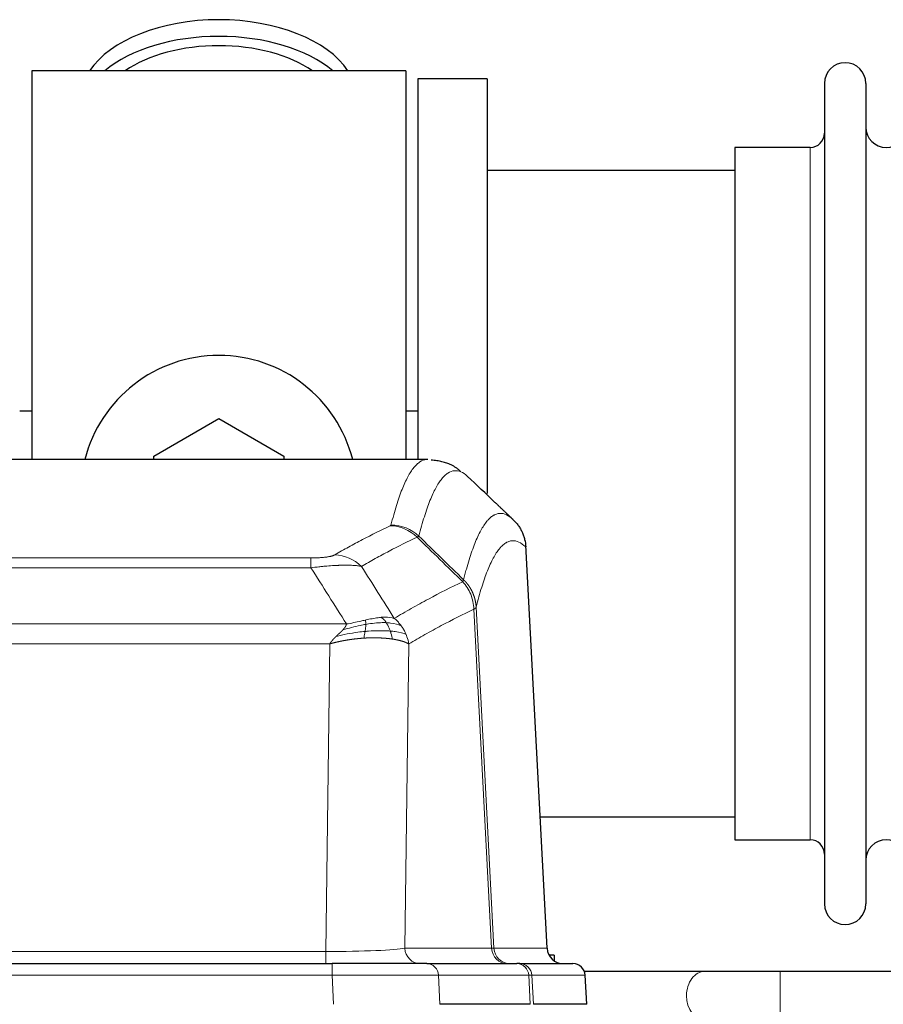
# Model space of a CAD drawing. Header units: inches. Extents: x 0 to 29700, y -16 to 21000.
# Tile 92 of 213: x 4814 to 5027, y 17068 to 17310. Entities that reach past the tile are written whole.
import ezdxf

# ---------------------------------------------------------------- set-up
doc = ezdxf.new("R2010")
doc.units = ezdxf.units.IN
doc.layers.add('1', color=7, linetype='Continuous', true_color=0xffffff)

msp = doc.modelspace()

# ---------------------------------------------------------------- linework, layer by layer
at = {"layer": '1', "color": 2, "linetype": 'Continuous', "lineweight": 25}
for p, q in [((4909.127, 17297.9), (4817.127, 17297.9)), ((4817.127, 17297.9), (4817.127, 17202.3)), ((4909.127, 17297.9), (4909.127, 17202.3)), ((4929.127, 17295.9), (4912.127, 17295.9)), ((4912.127, 17295.9), (4912.127, 17202.302)), ((4929.127, 17295.9), (4929.127, 17193.9)), ((5012.127, 17294.8), (5012.127, 17093)), ((5022.327, 17294.8), (5022.327, 17093)), ((5008.627, 17279.05), (4990.127, 17279.05)), ((4990.127, 17279.05), (4990.127, 17108.75)), ((4990.132, 17273.4), (4929.127, 17273.4)), ((4817.128, 17214.163), (4814.145, 17214.163)), ((4912.148, 17214.163), (4909.166, 17214.163)), ((4847.127, 17203.138), (4863.127, 17212.375)), ((4863.127, 17212.375), (4879.127, 17203.138)), ((4914.561, 17202.295), (4651.693, 17202.295)), ((4847.127, 17202.295), (4847.127, 17203.138)), ((4879.127, 17203.138), (4879.127, 17202.295)), ((4943.903, 17082.083), (4938.631, 17181.219)), ((4942.188, 17114.4), (4990.132, 17114.4)), ((4990.127, 17108.75), (5008.627, 17108.75)), ((4675.216, 17078.295), (4891.037, 17078.295)), ((4914.292, 17078.295), (4891.037, 17078.295)), ((4914.292, 17078.295), (4936.466, 17078.295)), ((4937.163, 17078.295), (4936.466, 17078.295)), ((4937.163, 17078.295), (4950.274, 17078.295)), ((4945.627, 17080.4), (4944.361, 17080.4)), ((4945.627, 17080.4), (4945.627, 17078.992)), ((4982.679, 17076.4), (4953.061, 17076.4)), ((5103.191, 17076.4), (5001.261, 17076.4)), ((4953.665, 17068.295), (4953.284, 17075.454)), ((4939.746, 17068.295), (4917.492, 17068.295)), ((4953.649, 17068.295), (4940.531, 17068.295))]:
    msp.add_line(p, q, dxfattribs=at)
at = {"layer": '1', "color": 110, "linetype": 'Continuous', "lineweight": 13}
for p, q in [((5008.627, 17279.05), (5008.627, 17108.75)), ((4943.89, 17082.086), (4938.643, 17180.781)), ((4680.455, 17178.088), (4885.798, 17178.088)), ((4885.798, 17175.672), (4885.798, 17178.088)), ((4885.798, 17175.672), (4680.455, 17175.672)), ((4930.243, 17082.086), (4925.891, 17165.478)), ((4926.447, 17165.954), (4930.824, 17082.086)), ((4671.724, 17161.841), (4894.529, 17161.841)), ((4890.417, 17156.943), (4675.837, 17156.943)), ((4889.448, 17081.26), (4890.417, 17156.943)), ((4909.849, 17156.933), (4908.891, 17082.086)), ((4676.805, 17081.26), (4889.448, 17081.26)), ((4889.448, 17078.295), (4889.448, 17081.26)), ((4908.891, 17082.086), (4930.243, 17082.086)), ((4930.824, 17082.086), (4943.89, 17082.086)), ((4891.037, 17078.295), (4891.037, 17075.452)), ((5001.261, 17064.4), (5001.261, 17076.4)), ((4891.037, 17075.452), (4675.216, 17075.452)), ((4891.33, 17068.295), (4891.037, 17075.452)), ((4939.373, 17075.452), (4917.199, 17075.452)), ((4917.199, 17075.452), (4917.492, 17068.295)), ((4939.746, 17068.295), (4939.373, 17075.452)), ((4953.268, 17075.452), (4940.157, 17075.452)), ((4940.157, 17075.452), (4940.531, 17068.295)), ((4953.649, 17068.295), (4953.268, 17075.452))]:
    msp.add_line(p, q, dxfattribs=at)
at = {"layer": '1', "color": 2, "linetype": 'Continuous', "lineweight": 25}
for centre, radius, start, end in [((5017.227, 17294.8), 5.1, 0, 180), ((5008.627, 17282.55), 3.5, 270, 0), ((5027.327, 17284.05), 5, 180, 0), ((4863.127, 17193.9), 34, 14.29875, 165.70125), ((5008.627, 17105.25), 3.5, 0, 90), ((5027.327, 17103.75), 5, 0, 180), ((5017.227, 17093), 5.1, 180, 0)]:
    msp.add_arc(centre, radius, start, end, dxfattribs=at)
for centre, major_axis, ratio, start_param, end_param in [((4863.127, 17290.97), (34, 0), 0.5735764, 0.3633693, 2.7782723), ((4863.127, 17286.874), (34, 0), 0.5735764, 0.6009523, 2.5406894), ((4863.127, 17286.874), (-30, 0), 0.5735764, 4.712389, 5.5877152), ((4863.127, 17286.874), (-30, 0), 0.5735764, 3.8370627, 4.712389), ((4947.882, 17082.295), (0, -4), 0.9993908, 4.7647489, 6.2831853), ((4950.274, 17075.295), (0, -3), 0.9993908, 1.6231562, 3.1415927)]:
    msp.add_ellipse(centre, major_axis=major_axis, ratio=ratio, start_param=start_param, end_param=end_param, dxfattribs=at)
at = {"layer": '1', "color": 110, "linetype": 'Continuous', "lineweight": 13}
for centre, major_axis, ratio, start_param, end_param in [((4905.306, 17176.077), (-4.281, 9.037), 0.9659395, 5.0815715, 5.8272089), ((4905.494, 17176.238), (-9.695, 2.45), 0.9931439, 4.2008878, 4.9582972), ((4891.645, 17168.932), (4.97, -8.677), 0.9635717, 1.8622888, 2.6052468), ((4889.528, 17082.295), (20.002, 0.052), 0.0517476, 4.708281, 6.0295934), ((4912.767, 17082.295), (0, 4), 0.9702957, 1.6231562, 3.1415927), ((4910.798, 17082.295), (-20.038, 0.208), 0.001459, 2.8976729, 3.1068244), ((4934.119, 17082.295), (0, -4), 0.9702957, 4.7647489, 6.2831853), ((4934.816, 17082.295), (0, -4), 0.9993908, 4.7647489, 6.2831853), ((4914.292, 17075.295), (0, -3), 0.9702957, 1.6231562, 3.1415927), ((4936.466, 17075.295), (0, -3), 0.9702957, 1.6231562, 3.1415927), ((4937.163, 17075.295), (0, -3), 0.9993908, 1.6231562, 3.1415927), ((4982.679, 17070.4), (0, -6), 0.7432941, 3.1371748, 4.712389), ((4890.985, 17075.295), (27.018, 0.123), 0.0058026, 0.2445567, 1.5688664), ((4913.145, 17075.295), (27.029, 0.156), 0.000812, 0.0348973, 0.2440487), ((4982.679, 17070.4), (0, -6), 0.7432941, 4.712389, 6.2831853)]:
    msp.add_ellipse(centre, major_axis=major_axis, ratio=ratio, start_param=start_param, end_param=end_param, dxfattribs=at)
for points, knots in [([(4905.494, 17186.174), (4905.931, 17187.913), (4906.822, 17191.109), (4907.742, 17193.744), (4908.444, 17195.509), (4908.68, 17196.062), (4909.156, 17197.098), (4909.396, 17197.581), (4910.121, 17198.924), (4910.612, 17199.679), (4911.236, 17200.446), (4911.361, 17200.591), (4911.613, 17200.862), (4911.991, 17201.243), (4912.373, 17201.544), (4913.144, 17202.042), (4913.757, 17202.266), (4914.38, 17202.295), (4914.474, 17202.295)], [0, 0, 0, 0, 0.1619105, 0.3238211, 0.3238211, 0.4047764, 0.4047764, 0.4857316, 0.4857316, 0.6476422, 0.6476422, 0.6881198, 0.6881198, 0.7285974, 0.8095527, 0.8095527, 0.9714633, 1, 1, 1, 1]), ([(4924.335, 17198.148), (4923.777, 17198.661), (4922.675, 17199.405), (4921.065, 17199.676), (4920.022, 17199.294), (4919.25, 17198.796), (4918.867, 17198.495), (4918.488, 17198.114), (4918.237, 17197.842), (4918.111, 17197.698), (4917.487, 17196.931), (4916.995, 17196.176), (4916.269, 17194.834), (4916.028, 17194.351), (4915.552, 17193.315), (4915.316, 17192.763), (4914.613, 17190.999), (4913.691, 17188.366), (4912.799, 17185.173), (4912.361, 17183.435)], [0, 0, 0, 0, 0.125, 0.25, 0.375, 0.375, 0.4375, 0.46875, 0.46875, 0.5, 0.5, 0.625, 0.625, 0.6875, 0.6875, 0.75, 0.75, 0.875, 1, 1, 1, 1]), ([(4923.358, 17172.72), (4923.414, 17172.943), (4923.47, 17173.163), (4923.582, 17173.6), (4923.75, 17174.247), (4924.146, 17175.71), (4924.489, 17176.882), (4925.182, 17179.116), (4926.123, 17181.803), (4927.581, 17184.961), (4928.586, 17186.483), (4929.159, 17187.175), (4929.223, 17187.25), (4929.351, 17187.395), (4929.544, 17187.605), (4929.995, 17188.048), (4930.387, 17188.345), (4930.715, 17188.547), (4930.781, 17188.585), (4930.913, 17188.657), (4931.111, 17188.758), (4931.576, 17188.945), (4931.979, 17189.023), (4932.791, 17189.07), (4933.888, 17188.84), (4935.016, 17188.025), (4935.587, 17187.472)], [0, 0, 0, 0, 0.015625, 0.015625, 0.03125, 0.0625, 0.125, 0.125, 0.25, 0.375, 0.5, 0.5, 0.515625, 0.515625, 0.53125, 0.5625, 0.625, 0.625, 0.640625, 0.640625, 0.65625, 0.6875, 0.75, 0.75, 0.875, 1, 1, 1, 1]), ([(4891.645, 17178.838), (4892.779, 17179.49), (4893.914, 17180.129), (4896.187, 17181.379), (4897.324, 17181.99), (4900.739, 17183.784), (4903.021, 17184.925), (4905.306, 17186.012)], [0, 0, 0, 0, 0.25, 0.25, 0.5, 0.5, 1, 1, 1, 1]), ([(4905.494, 17186.174), (4905.487, 17186.147), (4905.468, 17186.12), (4905.405, 17186.066), (4905.362, 17186.039), (4905.306, 17186.012)], [0, 0, 0, 0, 0.5, 0.5, 1, 1, 1, 1]), ([(4911.902, 17183.195), (4909.614, 17182.107), (4907.33, 17180.964), (4903.911, 17179.168), (4902.772, 17178.556), (4900.497, 17177.305), (4899.36, 17176.665), (4898.225, 17176.013)], [0, 0, 0, 0, 0.5, 0.5, 0.75, 0.75, 1, 1, 1, 1]), ([(4938.643, 17180.781), (4938.073, 17181.327), (4936.948, 17182.126), (4935.854, 17182.343), (4935.045, 17182.288), (4934.643, 17182.206), (4934.179, 17182.014), (4933.981, 17181.912), (4933.85, 17181.839), (4933.784, 17181.8), (4933.457, 17181.595), (4933.066, 17181.295), (4932.616, 17180.849), (4932.424, 17180.638), (4932.296, 17180.492), (4932.233, 17180.417), (4931.66, 17179.721), (4930.659, 17178.193), (4929.204, 17175.033), (4927.798, 17171.002), (4926.892, 17167.734), (4926.447, 17165.954)], [0, 0, 0, 0, 0.125, 0.25, 0.25, 0.3125, 0.34375, 0.359375, 0.359375, 0.375, 0.375, 0.4375, 0.46875, 0.484375, 0.484375, 0.5, 0.5, 0.625, 0.75, 0.875, 1, 1, 1, 1]), ([(4891.645, 17178.838), (4891.624, 17178.826), (4891.602, 17178.814), (4891.556, 17178.789), (4891.532, 17178.777), (4891.456, 17178.742), (4891.402, 17178.718), (4891.284, 17178.671), (4891.22, 17178.648), (4891.084, 17178.602), (4891.01, 17178.58), (4890.853, 17178.535), (4890.769, 17178.513), (4890.634, 17178.481), (4890.587, 17178.47), (4890.491, 17178.449), (4890.441, 17178.438), (4890.287, 17178.407), (4890.179, 17178.387), (4889.951, 17178.348), (4889.831, 17178.329), (4889.642, 17178.302), (4889.545, 17178.289), (4889.444, 17178.277), (4889.376, 17178.268), (4889.341, 17178.264), (4889.167, 17178.244), (4889.022, 17178.228), (4888.575, 17178.186), (4888.259, 17178.163), (4887.838, 17178.139), (4887.753, 17178.134), (4887.58, 17178.126), (4887.493, 17178.122), (4887.232, 17178.112), (4887.056, 17178.106), (4886.701, 17178.097), (4886.522, 17178.093), (4886.162, 17178.089), (4885.981, 17178.088), (4885.798, 17178.088)], [0, 0, 0, 0, 0.03125, 0.03125, 0.0625, 0.0625, 0.125, 0.125, 0.1875, 0.1875, 0.25, 0.25, 0.3125, 0.3125, 0.34375, 0.34375, 0.375, 0.375, 0.4375, 0.4375, 0.5, 0.5, 0.53125, 0.546875, 0.546875, 0.5625, 0.5625, 0.625, 0.625, 0.75, 0.75, 0.78125, 0.78125, 0.8125, 0.8125, 0.875, 0.875, 0.9375, 0.9375, 1, 1, 1, 1]), ([(4898.225, 17176.013), (4897.927, 17176.068), (4897.601, 17176.116), (4896.888, 17176.196), (4896.501, 17176.228), (4895.873, 17176.263), (4895.601, 17176.275), (4895.316, 17176.283), (4895.201, 17176.286), (4895.143, 17176.288), (4894.967, 17176.292), (4894.849, 17176.294), (4894.246, 17176.3), (4893.737, 17176.297), (4893.065, 17176.28), (4892.929, 17176.276), (4892.722, 17176.269), (4892.652, 17176.266), (4892.512, 17176.261), (4892.442, 17176.259), (4892.09, 17176.244), (4891.803, 17176.23), (4890.927, 17176.181), (4890.322, 17176.139), (4889.619, 17176.081), (4889.54, 17176.074), (4889.383, 17176.06), (4889.303, 17176.053), (4889.065, 17176.032), (4888.906, 17176.018), (4888.426, 17175.972), (4888.104, 17175.939), (4887.129, 17175.835), (4886.468, 17175.758), (4885.798, 17175.672)], [0, 0, 0, 0, 0.125, 0.125, 0.25, 0.25, 0.3125, 0.328125, 0.328125, 0.34375, 0.34375, 0.375, 0.375, 0.5, 0.5, 0.53125, 0.53125, 0.546875, 0.546875, 0.5625, 0.5625, 0.625, 0.625, 0.75, 0.75, 0.765625, 0.765625, 0.78125, 0.78125, 0.8125, 0.8125, 0.875, 0.875, 1, 1, 1, 1]), ([(4906.292, 17163.219), (4907.69, 17164.052), (4909.089, 17164.865), (4911.892, 17166.451), (4913.295, 17167.223), (4917.508, 17169.477), (4920.324, 17170.898), (4923.146, 17172.237)], [0, 0, 0, 0, 0.25, 0.25, 0.5, 0.5, 1, 1, 1, 1]), ([(4923.358, 17172.72), (4923.337, 17172.672), (4923.322, 17172.595), (4923.263, 17172.422), (4923.221, 17172.326), (4923.146, 17172.237)], [0, 0, 0, 0, 0.5, 0.5, 1, 1, 1, 1]), ([(4923.146, 17172.237), (4923.555, 17171.793), (4923.927, 17171.307), (4924.586, 17170.27), (4924.871, 17169.718), (4925.343, 17168.565), (4925.529, 17167.965), (4925.792, 17166.737), (4925.87, 17166.109), (4925.891, 17165.478)], [0, 0, 0, 0, 0.25, 0.25, 0.5, 0.5, 0.75, 0.75, 1, 1, 1, 1]), ([(4923.358, 17172.72), (4923.371, 17172.708), (4923.396, 17172.683), (4923.434, 17172.646), (4923.472, 17172.608), (4923.51, 17172.57), (4923.549, 17172.531), (4923.587, 17172.492), (4923.626, 17172.452), (4923.664, 17172.412), (4923.703, 17172.371), (4923.742, 17172.329), (4923.781, 17172.287), (4923.819, 17172.244), (4923.858, 17172.201), (4923.898, 17172.158), (4923.937, 17172.113), (4923.976, 17172.068), (4924.015, 17172.023), (4924.054, 17171.977), (4924.093, 17171.93), (4924.133, 17171.883), (4924.172, 17171.835), (4924.211, 17171.787), (4924.25, 17171.738), (4924.289, 17171.689), (4924.329, 17171.639), (4924.368, 17171.588), (4924.407, 17171.537), (4924.446, 17171.485), (4924.485, 17171.432), (4924.524, 17171.379), (4924.562, 17171.325), (4924.601, 17171.271), (4924.64, 17171.216), (4924.678, 17171.16), (4924.717, 17171.104), (4924.755, 17171.047), (4924.793, 17170.989), (4924.831, 17170.931), (4924.869, 17170.872), (4924.906, 17170.813), (4924.944, 17170.753), (4924.981, 17170.692), (4925.018, 17170.631), (4925.055, 17170.569), (4925.092, 17170.506), (4925.128, 17170.443), (4925.164, 17170.379), (4925.2, 17170.314), (4925.236, 17170.249), (4925.272, 17170.183), (4925.307, 17170.116), (4925.342, 17170.049), (4925.376, 17169.981), (4925.411, 17169.912), (4925.444, 17169.843), (4925.478, 17169.773), (4925.511, 17169.703), (4925.547, 17169.626), (4925.583, 17169.545), (4925.622, 17169.458), (4925.659, 17169.37), (4925.696, 17169.282), (4925.732, 17169.194), (4925.767, 17169.105), (4925.801, 17169.017), (4925.835, 17168.927), (4925.867, 17168.838), (4925.899, 17168.748), (4925.93, 17168.658), (4925.96, 17168.568), (4925.989, 17168.477), (4926.017, 17168.386), (4926.045, 17168.295), (4926.071, 17168.204), (4926.097, 17168.112), (4926.122, 17168.02), (4926.146, 17167.928), (4926.169, 17167.835), (4926.192, 17167.743), (4926.213, 17167.65), (4926.234, 17167.557), (4926.253, 17167.464), (4926.272, 17167.371), (4926.29, 17167.277), (4926.307, 17167.183), (4926.323, 17167.089), (4926.338, 17166.996), (4926.353, 17166.901), (4926.366, 17166.807), (4926.379, 17166.713), (4926.39, 17166.618), (4926.401, 17166.524), (4926.411, 17166.429), (4926.42, 17166.334), (4926.428, 17166.239), (4926.436, 17166.144), (4926.442, 17166.049), (4926.446, 17165.986), (4926.447, 17165.954)], [0, 0, 0, 0, 0.0069372, 0.0139334, 0.0209887, 0.028103, 0.0352764, 0.0425088, 0.0498003, 0.0571509, 0.0645605, 0.0720292, 0.0795569, 0.0871437, 0.0947896, 0.1024945, 0.1102584, 0.1180815, 0.1259636, 0.1339048, 0.141905, 0.1499643, 0.1580827, 0.1662601, 0.1744966, 0.1827922, 0.1911468, 0.1995605, 0.2080333, 0.2165651, 0.225156, 0.233806, 0.2425151, 0.2512832, 0.2601104, 0.2689967, 0.277942, 0.2869465, 0.29601, 0.3051325, 0.3143142, 0.3235549, 0.3328547, 0.3422136, 0.3516315, 0.3611085, 0.3706446, 0.3802398, 0.3898941, 0.3996074, 0.4093798, 0.4192113, 0.4291019, 0.4390515, 0.4490602, 0.459128, 0.4692549, 0.4794409, 0.4896859, 0.4999901, 0.5124905, 0.524991, 0.5374914, 0.5499918, 0.5624922, 0.5749926, 0.587493, 0.5999934, 0.6124937, 0.6249941, 0.6374944, 0.6499948, 0.6624951, 0.6749954, 0.6874957, 0.699996, 0.7124963, 0.7249966, 0.7374968, 0.7499971, 0.7624973, 0.7749976, 0.7874978, 0.799998, 0.8124982, 0.8249984, 0.8374986, 0.8499988, 0.8624989, 0.8749991, 0.8874992, 0.8999993, 0.9124995, 0.9249996, 0.9374997, 0.9499998, 0.9624998, 0.9749999, 0.9875, 1, 1, 1, 1]), ([(4925.891, 17165.478), (4923.205, 17164.202), (4920.526, 17162.853), (4916.515, 17160.716), (4915.179, 17159.986), (4912.512, 17158.487), (4911.179, 17157.719), (4909.849, 17156.933)], [0, 0, 0, 0, 0.5, 0.5, 0.75, 0.75, 1, 1, 1, 1]), ([(4926.447, 17165.954), (4926.447, 17165.953), (4926.446, 17165.948), (4926.442, 17165.938), (4926.435, 17165.921), (4926.424, 17165.897), (4926.405, 17165.867), (4926.376, 17165.83), (4926.335, 17165.786), (4926.291, 17165.748), (4926.252, 17165.719), (4926.227, 17165.7), (4926.201, 17165.681), (4926.174, 17165.662), (4926.146, 17165.643), (4926.119, 17165.624), (4926.09, 17165.606), (4926.062, 17165.587), (4926.033, 17165.569), (4926.005, 17165.55), (4925.976, 17165.532), (4925.948, 17165.514), (4925.92, 17165.496), (4925.9, 17165.484), (4925.891, 17165.478)], [0, 0, 0, 0, 0.0092499, 0.0337179, 0.073404, 0.128308, 0.1984299, 0.2837694, 0.3843264, 0.5001005, 0.5424888, 0.5838484, 0.6241794, 0.6634821, 0.7017567, 0.7390032, 0.7752221, 0.8104134, 0.8445775, 0.8777146, 0.909825, 0.9409091, 0.9709673, 1, 1, 1, 1]), ([(4903.117, 17163.48), (4902.967, 17163.467), (4902.816, 17163.452), (4902.201, 17163.38), (4901.722, 17163.306), (4900.728, 17163.125), (4900.213, 17163.018), (4899.506, 17162.864), (4899.328, 17162.825), (4899.147, 17162.784)], [0, 0, 0, 0, 0.125, 0.125, 0.5, 0.5, 0.875, 0.875, 1, 1, 1, 1]), ([(4906.292, 17163.219), (4905.599, 17163.443), (4904.833, 17163.537), (4903.706, 17163.521), (4903.415, 17163.506), (4903.117, 17163.48)], [0, 0, 0, 0, 0.75, 0.75, 1, 1, 1, 1]), ([(4904.341, 17162.158), (4904.242, 17162.308), (4904.141, 17162.449), (4903.884, 17162.778), (4903.727, 17162.952), (4903.416, 17163.252), (4903.263, 17163.378), (4903.117, 17163.48)], [0, 0, 0, 0, 0.25, 0.25, 0.625, 0.625, 1, 1, 1, 1]), ([(4907.999, 17161.412), (4907.876, 17161.578), (4907.748, 17161.74), (4907.416, 17162.138), (4907.205, 17162.367), (4906.764, 17162.808), (4906.532, 17163.018), (4906.292, 17163.219)], [0, 0, 0, 0, 0.25, 0.25, 0.625, 0.625, 1, 1, 1, 1]), ([(4893.659, 17160.397), (4893.667, 17160.406), (4893.683, 17160.423), (4893.706, 17160.449), (4893.729, 17160.475), (4893.752, 17160.5), (4893.775, 17160.525), (4893.797, 17160.551), (4893.819, 17160.576), (4893.841, 17160.601), (4893.862, 17160.626), (4893.883, 17160.65), (4893.904, 17160.675), (4893.924, 17160.699), (4893.944, 17160.724), (4893.964, 17160.748), (4893.983, 17160.772), (4894.002, 17160.796), (4894.021, 17160.82), (4894.039, 17160.844), (4894.057, 17160.867), (4894.075, 17160.891), (4894.092, 17160.914), (4894.109, 17160.937), (4894.126, 17160.96), (4894.142, 17160.983), (4894.158, 17161.006), (4894.174, 17161.029), (4894.189, 17161.052), (4894.204, 17161.074), (4894.219, 17161.096), (4894.233, 17161.119), (4894.247, 17161.141), (4894.261, 17161.163), (4894.274, 17161.185), (4894.287, 17161.206), (4894.3, 17161.228), (4894.312, 17161.25), (4894.325, 17161.271), (4894.336, 17161.292), (4894.348, 17161.313), (4894.359, 17161.334), (4894.369, 17161.355), (4894.38, 17161.376), (4894.39, 17161.397), (4894.399, 17161.417), (4894.409, 17161.438), (4894.418, 17161.458), (4894.427, 17161.479), (4894.435, 17161.499), (4894.443, 17161.519), (4894.451, 17161.538), (4894.458, 17161.558), (4894.465, 17161.578), (4894.472, 17161.597), (4894.478, 17161.617), (4894.485, 17161.636), (4894.49, 17161.655), (4894.496, 17161.674), (4894.501, 17161.693), (4894.505, 17161.712), (4894.51, 17161.731), (4894.514, 17161.75), (4894.518, 17161.768), (4894.521, 17161.787), (4894.524, 17161.805), (4894.527, 17161.823), (4894.529, 17161.835), (4894.529, 17161.841)], [0, 0, 0, 0, 0.0185022, 0.0368847, 0.0551481, 0.073293, 0.0913199, 0.1092294, 0.1270222, 0.1446988, 0.1622598, 0.1797059, 0.1970378, 0.2142561, 0.2313614, 0.2483544, 0.265236, 0.2820066, 0.2986672, 0.3152184, 0.331661, 0.3479958, 0.3642235, 0.380345, 0.3963611, 0.4122725, 0.4280803, 0.4437851, 0.459388, 0.4748898, 0.4902915, 0.5055939, 0.5207981, 0.535905, 0.5509156, 0.565831, 0.5806521, 0.5953801, 0.6100159, 0.6245607, 0.6390157, 0.6533819, 0.6676604, 0.6818526, 0.6959596, 0.7099825, 0.7239227, 0.7377815, 0.75156, 0.7652597, 0.7788818, 0.7924277, 0.8058989, 0.8192966, 0.8326224, 0.8458776, 0.8590638, 0.8721825, 0.8852351, 0.8982233, 0.9111485, 0.9240124, 0.9368166, 0.9495628, 0.9622525, 0.9748874, 0.9874694, 1, 1, 1, 1]), ([(4899.298, 17161.752), (4898.84, 17161.674), (4898.376, 17161.585), (4896.506, 17161.195), (4895.069, 17160.82), (4893.659, 17160.397)], [0, 0, 0, 0, 0.25, 0.25, 1, 1, 1, 1]), ([(4899.147, 17162.784), (4898.787, 17162.704), (4898.42, 17162.621), (4896.926, 17162.286), (4895.75, 17162.03), (4894.529, 17161.841)], [0, 0, 0, 0, 0.25, 0.25, 1, 1, 1, 1]), ([(4899.129, 17160.01), (4899.141, 17160.087), (4899.153, 17160.165), (4899.197, 17160.475), (4899.226, 17160.706), (4899.27, 17161.151), (4899.285, 17161.363), (4899.295, 17161.626), (4899.297, 17161.69), (4899.298, 17161.752)], [0, 0, 0, 0, 0.125, 0.125, 0.5, 0.5, 0.875, 0.875, 1, 1, 1, 1]), ([(4899.298, 17161.752), (4899.299, 17161.876), (4899.297, 17161.992), (4899.284, 17162.257), (4899.268, 17162.394), (4899.22, 17162.623), (4899.188, 17162.715), (4899.147, 17162.784)], [0, 0, 0, 0, 0.25, 0.25, 0.625, 0.625, 1, 1, 1, 1]), ([(4904.341, 17162.158), (4904.155, 17162.164), (4903.966, 17162.168), (4903.194, 17162.17), (4902.584, 17162.145), (4901.314, 17162.041), (4900.655, 17161.963), (4899.754, 17161.827), (4899.526, 17161.791), (4899.298, 17161.752)], [0, 0, 0, 0, 0.125, 0.125, 0.5, 0.5, 0.875, 0.875, 1, 1, 1, 1]), ([(4907.999, 17161.412), (4907.301, 17161.743), (4906.43, 17161.968), (4905.069, 17162.119), (4904.712, 17162.144), (4904.341, 17162.158)], [0, 0, 0, 0, 0.75, 0.75, 1, 1, 1, 1]), ([(4905.327, 17160.095), (4905.296, 17160.186), (4905.264, 17160.277), (4905.129, 17160.64), (4905.016, 17160.913), (4904.767, 17161.438), (4904.63, 17161.69), (4904.439, 17162.006), (4904.39, 17162.083), (4904.341, 17162.158)], [0, 0, 0, 0, 0.125, 0.125, 0.5, 0.5, 0.875, 0.875, 1, 1, 1, 1]), ([(4909.21, 17159.271), (4909.171, 17159.366), (4909.13, 17159.459), (4908.963, 17159.832), (4908.824, 17160.107), (4908.52, 17160.643), (4908.356, 17160.905), (4908.121, 17161.244), (4908.06, 17161.328), (4907.999, 17161.412)], [0, 0, 0, 0, 0.125, 0.125, 0.5, 0.5, 0.875, 0.875, 1, 1, 1, 1]), ([(4890.417, 17156.943), (4890.422, 17156.951), (4890.432, 17156.968), (4890.449, 17156.994), (4890.465, 17157.02), (4890.482, 17157.046), (4890.5, 17157.072), (4890.518, 17157.099), (4890.536, 17157.126), (4890.555, 17157.153), (4890.574, 17157.18), (4890.593, 17157.207), (4890.613, 17157.235), (4890.633, 17157.263), (4890.654, 17157.291), (4890.675, 17157.32), (4890.696, 17157.349), (4890.718, 17157.377), (4890.74, 17157.407), (4890.762, 17157.436), (4890.785, 17157.465), (4890.809, 17157.495), (4890.832, 17157.525), (4890.857, 17157.555), (4890.881, 17157.586), (4890.906, 17157.617), (4890.931, 17157.647), (4890.957, 17157.679), (4890.983, 17157.71), (4891.01, 17157.741), (4891.037, 17157.773), (4891.064, 17157.805), (4891.092, 17157.837), (4891.12, 17157.87), (4891.148, 17157.902), (4891.177, 17157.935), (4891.206, 17157.968), (4891.236, 17158.001), (4891.266, 17158.035), (4891.296, 17158.068), (4891.327, 17158.102), (4891.358, 17158.136), (4891.39, 17158.17), (4891.422, 17158.204), (4891.454, 17158.239), (4891.487, 17158.274), (4891.52, 17158.309), (4891.554, 17158.344), (4891.588, 17158.379), (4891.622, 17158.415), (4891.657, 17158.45), (4891.692, 17158.486), (4891.728, 17158.522), (4891.764, 17158.558), (4891.8, 17158.595), (4891.837, 17158.631), (4891.874, 17158.668), (4891.911, 17158.705), (4891.949, 17158.742), (4891.975, 17158.767), (4891.987, 17158.779)], [0, 0, 0, 0, 0.0121901, 0.0245516, 0.0370849, 0.0497905, 0.0626689, 0.0757204, 0.0889455, 0.1023447, 0.1159182, 0.1296666, 0.14359, 0.1576889, 0.1719636, 0.1864145, 0.2010418, 0.2158458, 0.2308268, 0.2459852, 0.261321, 0.2768347, 0.2925265, 0.3083966, 0.3244452, 0.3406727, 0.357079, 0.3736646, 0.3904296, 0.4073742, 0.4244986, 0.4418029, 0.4592875, 0.4769523, 0.4947976, 0.5128236, 0.5310305, 0.5494183, 0.5679872, 0.5867374, 0.605669, 0.6247822, 0.644077, 0.6635537, 0.6832123, 0.7030529, 0.7230758, 0.7432809, 0.7636685, 0.7842385, 0.8049912, 0.8259267, 0.8470449, 0.8683461, 0.8898303, 0.9114976, 0.9333482, 0.955382, 0.9775993, 1, 1, 1, 1]), ([(4898.814, 17158.359), (4898.792, 17158.358), (4898.749, 17158.355), (4898.684, 17158.351), (4898.619, 17158.346), (4898.554, 17158.342), (4898.489, 17158.337), (4898.424, 17158.333), (4898.359, 17158.328), (4898.294, 17158.323), (4898.229, 17158.318), (4898.163, 17158.313), (4898.098, 17158.308), (4898.033, 17158.302), (4897.968, 17158.297), (4897.903, 17158.291), (4897.837, 17158.286), (4897.772, 17158.28), (4897.707, 17158.274), (4897.642, 17158.268), (4897.577, 17158.262), (4897.511, 17158.256), (4897.446, 17158.25), (4897.381, 17158.243), (4897.316, 17158.237), (4897.25, 17158.23), (4897.185, 17158.224), (4897.12, 17158.217), (4897.055, 17158.21), (4896.989, 17158.203), (4896.924, 17158.196), (4896.859, 17158.189), (4896.794, 17158.181), (4896.729, 17158.174), (4896.663, 17158.166), (4896.598, 17158.159), (4896.533, 17158.151), (4896.468, 17158.143), (4896.403, 17158.135), (4896.338, 17158.127), (4896.273, 17158.119), (4896.208, 17158.111), (4896.142, 17158.103), (4896.077, 17158.094), (4896.012, 17158.086), (4895.947, 17158.077), (4895.882, 17158.068), (4895.818, 17158.06), (4895.753, 17158.051), (4895.688, 17158.042), (4895.623, 17158.032), (4895.558, 17158.023), (4895.493, 17158.014), (4895.428, 17158.004), (4895.364, 17157.995), (4895.299, 17157.985), (4895.234, 17157.976), (4895.17, 17157.966), (4895.105, 17157.956), (4895.04, 17157.946), (4894.976, 17157.936), (4894.911, 17157.925), (4894.847, 17157.915), (4894.782, 17157.905), (4894.718, 17157.894), (4894.654, 17157.884), (4894.589, 17157.873), (4894.525, 17157.862), (4894.461, 17157.851), (4894.397, 17157.84), (4894.333, 17157.829), (4894.268, 17157.818), (4894.204, 17157.807), (4894.14, 17157.795), (4894.076, 17157.784), (4894.013, 17157.772), (4893.949, 17157.76), (4893.885, 17157.749), (4893.821, 17157.737), (4893.757, 17157.725), (4893.694, 17157.713), (4893.63, 17157.701), (4893.567, 17157.688), (4893.503, 17157.676), (4893.44, 17157.664), (4893.376, 17157.651), (4893.313, 17157.638), (4893.25, 17157.626), (4893.187, 17157.613), (4893.124, 17157.6), (4893.061, 17157.587), (4892.998, 17157.574), (4892.935, 17157.561), (4892.872, 17157.547), (4892.809, 17157.534), (4892.746, 17157.521), (4892.683, 17157.507), (4892.621, 17157.493), (4892.558, 17157.48), (4892.496, 17157.466), (4892.433, 17157.452), (4892.371, 17157.438), (4892.309, 17157.424), (4892.247, 17157.41), (4892.184, 17157.395), (4892.122, 17157.381), (4892.06, 17157.367), (4891.999, 17157.352), (4891.937, 17157.337), (4891.875, 17157.323), (4891.813, 17157.308), (4891.752, 17157.293), (4891.69, 17157.278), (4891.629, 17157.263), (4891.567, 17157.248), (4891.506, 17157.232), (4891.445, 17157.217), (4891.384, 17157.202), (4891.323, 17157.186), (4891.262, 17157.17), (4891.201, 17157.155), (4891.14, 17157.139), (4891.079, 17157.123), (4891.018, 17157.107), (4890.958, 17157.091), (4890.897, 17157.075), (4890.837, 17157.059), (4890.777, 17157.042), (4890.716, 17157.026), (4890.656, 17157.01), (4890.596, 17156.993), (4890.536, 17156.976), (4890.476, 17156.96), (4890.436, 17156.948), (4890.417, 17156.943)], [0, 0, 0, 0, 0.0081592, 0.0163092, 0.0244501, 0.0325819, 0.0407045, 0.0488181, 0.0569225, 0.0650178, 0.0731041, 0.0811812, 0.0892493, 0.0973083, 0.1053581, 0.113399, 0.1214307, 0.1294534, 0.137467, 0.1454716, 0.1534671, 0.1614536, 0.169431, 0.1773994, 0.1853588, 0.1933091, 0.2012504, 0.2091827, 0.217106, 0.2250203, 0.2329256, 0.2408219, 0.2487092, 0.2565875, 0.2644568, 0.2723172, 0.2801686, 0.288011, 0.2958444, 0.303669, 0.3114845, 0.3192911, 0.3270888, 0.3348775, 0.3426574, 0.3504282, 0.3581902, 0.3659433, 0.3736874, 0.3814227, 0.389149, 0.3968665, 0.4045751, 0.4122748, 0.4199656, 0.4276476, 0.4353206, 0.4429849, 0.4506403, 0.4582868, 0.4659245, 0.4735534, 0.4811734, 0.4887846, 0.496387, 0.5039805, 0.5115653, 0.5191413, 0.5267084, 0.5342668, 0.5418164, 0.5493572, 0.5568893, 0.5644125, 0.5719271, 0.5794328, 0.5869298, 0.5944181, 0.6018976, 0.6093684, 0.6168305, 0.6242839, 0.6317285, 0.6391644, 0.6465917, 0.6540102, 0.6614201, 0.6688212, 0.6762137, 0.6835975, 0.6909727, 0.6983392, 0.705697, 0.7130462, 0.7203868, 0.7277187, 0.735042, 0.7423567, 0.7496628, 0.7569603, 0.7642491, 0.7715294, 0.7788011, 0.7860642, 0.7933187, 0.8005646, 0.807802, 0.8150309, 0.8222512, 0.8294629, 0.8366661, 0.8438608, 0.851047, 0.8582246, 0.8653938, 0.8725544, 0.8797065, 0.8868502, 0.8939854, 0.9011121, 0.9082303, 0.9153401, 0.9224414, 0.9295343, 0.9366187, 0.9436947, 0.9507623, 0.9578214, 0.9648722, 0.9719145, 0.9789485, 0.985974, 0.9929912, 1, 1, 1, 1]), ([(4891.987, 17158.779), (4892.002, 17158.793), (4892.03, 17158.82), (4892.071, 17158.86), (4892.112, 17158.899), (4892.151, 17158.937), (4892.19, 17158.974), (4892.227, 17159.01), (4892.263, 17159.045), (4892.299, 17159.078), (4892.333, 17159.111), (4892.366, 17159.143), (4892.398, 17159.173), (4892.429, 17159.202), (4892.459, 17159.231), (4892.488, 17159.258), (4892.516, 17159.284), (4892.543, 17159.31), (4892.569, 17159.334), (4892.593, 17159.357), (4892.617, 17159.379), (4892.64, 17159.4), (4892.661, 17159.42), (4892.682, 17159.44), (4892.701, 17159.458), (4892.72, 17159.475), (4892.737, 17159.491), (4892.753, 17159.506), (4892.768, 17159.52), (4892.783, 17159.534), (4892.796, 17159.546), (4892.808, 17159.557), (4892.819, 17159.567), (4892.829, 17159.576), (4892.838, 17159.585), (4892.846, 17159.592), (4892.852, 17159.598), (4892.858, 17159.604), (4892.863, 17159.608), (4892.875, 17159.62), (4892.896, 17159.639), (4892.925, 17159.667), (4892.954, 17159.694), (4892.982, 17159.721), (4893.01, 17159.748), (4893.037, 17159.774), (4893.065, 17159.801), (4893.092, 17159.827), (4893.118, 17159.852), (4893.145, 17159.878), (4893.171, 17159.903), (4893.196, 17159.928), (4893.222, 17159.953), (4893.247, 17159.977), (4893.271, 17160.001), (4893.296, 17160.025), (4893.32, 17160.049), (4893.343, 17160.073), (4893.367, 17160.096), (4893.39, 17160.119), (4893.412, 17160.142), (4893.435, 17160.164), (4893.457, 17160.187), (4893.478, 17160.209), (4893.5, 17160.231), (4893.521, 17160.252), (4893.541, 17160.274), (4893.562, 17160.295), (4893.582, 17160.316), (4893.601, 17160.337), (4893.621, 17160.357), (4893.64, 17160.377), (4893.652, 17160.391), (4893.659, 17160.397)], [0, 0, 0, 0, 0.0247661, 0.0489206, 0.0724636, 0.0953949, 0.1177147, 0.1394229, 0.1605195, 0.1810045, 0.2008779, 0.2201398, 0.23879, 0.2568287, 0.2742558, 0.2910713, 0.3072753, 0.3228676, 0.3378484, 0.3522176, 0.3659752, 0.3791212, 0.3916556, 0.4035785, 0.4148897, 0.4255894, 0.4356775, 0.445154, 0.454019, 0.4622723, 0.4699141, 0.4769443, 0.4833629, 0.48917, 0.4943654, 0.4989493, 0.5029216, 0.5062824, 0.5090316, 0.5111692, 0.5284651, 0.5456049, 0.5625886, 0.5794163, 0.5960881, 0.612604, 0.6289642, 0.6451687, 0.6612176, 0.6771111, 0.6928491, 0.7084319, 0.7238594, 0.7391318, 0.7542492, 0.7692118, 0.7840195, 0.7986726, 0.8131712, 0.8275153, 0.8417051, 0.8557408, 0.8696224, 0.8833501, 0.8969241, 0.9103445, 0.9236114, 0.936725, 0.9496856, 0.9624932, 0.975148, 0.9876502, 1, 1, 1, 1]), ([(4899.129, 17160.01), (4898.551, 17159.956), (4897.963, 17159.891), (4895.589, 17159.578), (4893.76, 17159.231), (4891.987, 17158.779)], [0, 0, 0, 0, 0.25, 0.25, 1, 1, 1, 1]), ([(4898.814, 17158.359), (4898.847, 17158.522), (4898.887, 17158.708), (4898.969, 17159.11), (4899.011, 17159.327), (4899.079, 17159.702), (4899.105, 17159.855), (4899.129, 17160.01)], [0, 0, 0, 0, 0.375, 0.375, 0.75, 0.75, 1, 1, 1, 1]), ([(4905.817, 17158.134), (4905.802, 17158.136), (4905.773, 17158.14), (4905.729, 17158.147), (4905.684, 17158.153), (4905.64, 17158.159), (4905.595, 17158.165), (4905.551, 17158.171), (4905.506, 17158.178), (4905.461, 17158.183), (4905.416, 17158.189), (4905.371, 17158.195), (4905.326, 17158.201), (4905.281, 17158.207), (4905.235, 17158.212), (4905.19, 17158.218), (4905.145, 17158.223), (4905.099, 17158.229), (4905.053, 17158.234), (4905.007, 17158.239), (4904.962, 17158.244), (4904.916, 17158.249), (4904.869, 17158.255), (4904.823, 17158.259), (4904.777, 17158.264), (4904.731, 17158.269), (4904.684, 17158.274), (4904.638, 17158.279), (4904.591, 17158.283), (4904.545, 17158.288), (4904.498, 17158.292), (4904.451, 17158.297), (4904.404, 17158.301), (4904.358, 17158.305), (4904.311, 17158.31), (4904.263, 17158.314), (4904.216, 17158.318), (4904.169, 17158.322), (4904.122, 17158.326), (4904.075, 17158.33), (4904.027, 17158.333), (4903.98, 17158.337), (4903.932, 17158.341), (4903.885, 17158.344), (4903.837, 17158.348), (4903.789, 17158.351), (4903.742, 17158.355), (4903.694, 17158.358), (4903.646, 17158.361), (4903.598, 17158.364), (4903.55, 17158.367), (4903.502, 17158.37), (4903.454, 17158.373), (4903.406, 17158.376), (4903.358, 17158.379), (4903.31, 17158.382), (4903.261, 17158.385), (4903.213, 17158.387), (4903.165, 17158.39), (4903.116, 17158.392), (4903.068, 17158.395), (4903.019, 17158.397), (4902.971, 17158.399), (4902.922, 17158.402), (4902.874, 17158.404), (4902.825, 17158.406), (4902.777, 17158.408), (4902.728, 17158.41), (4902.679, 17158.412), (4902.63, 17158.414), (4902.582, 17158.415), (4902.533, 17158.417), (4902.484, 17158.419), (4902.435, 17158.42), (4902.386, 17158.422), (4902.338, 17158.423), (4902.289, 17158.424), (4902.24, 17158.426), (4902.191, 17158.427), (4902.142, 17158.428), (4902.093, 17158.429), (4902.044, 17158.43), (4901.995, 17158.431), (4901.946, 17158.432), (4901.897, 17158.433), (4901.847, 17158.434), (4901.798, 17158.434), (4901.749, 17158.435), (4901.7, 17158.436), (4901.651, 17158.436), (4901.602, 17158.436), (4901.553, 17158.437), (4901.504, 17158.437), (4901.454, 17158.437), (4901.405, 17158.438), (4901.356, 17158.438), (4901.307, 17158.438), (4901.258, 17158.438), (4901.209, 17158.438), (4901.159, 17158.438), (4901.11, 17158.437), (4901.061, 17158.437), (4901.012, 17158.437), (4900.963, 17158.436), (4900.913, 17158.436), (4900.864, 17158.435), (4900.815, 17158.435), (4900.766, 17158.434), (4900.717, 17158.434), (4900.668, 17158.433), (4900.618, 17158.432), (4900.569, 17158.431), (4900.52, 17158.43), (4900.471, 17158.429), (4900.422, 17158.428), (4900.373, 17158.427), (4900.324, 17158.426), (4900.275, 17158.424), (4900.226, 17158.423), (4900.177, 17158.422), (4900.128, 17158.42), (4900.079, 17158.419), (4900.03, 17158.417), (4899.981, 17158.416), (4899.932, 17158.414), (4899.883, 17158.412), (4899.834, 17158.411), (4899.785, 17158.409), (4899.737, 17158.407), (4899.688, 17158.405), (4899.639, 17158.403), (4899.59, 17158.401), (4899.541, 17158.398), (4899.493, 17158.396), (4899.444, 17158.394), (4899.395, 17158.392), (4899.347, 17158.389), (4899.298, 17158.387), (4899.25, 17158.384), (4899.201, 17158.382), (4899.153, 17158.379), (4899.104, 17158.376), (4899.056, 17158.374), (4899.007, 17158.371), (4898.959, 17158.368), (4898.911, 17158.365), (4898.862, 17158.362), (4898.83, 17158.36), (4898.814, 17158.359)], [0, 0, 0, 0, 0.0076941, 0.0153765, 0.0230472, 0.0307061, 0.0383534, 0.045989, 0.0536129, 0.061225, 0.0688255, 0.0764143, 0.0839914, 0.0915567, 0.0991104, 0.1066524, 0.1141827, 0.1217013, 0.1292082, 0.1367034, 0.1441869, 0.1516588, 0.1591189, 0.1665674, 0.1740041, 0.1814292, 0.1888426, 0.1962444, 0.2036344, 0.2110128, 0.2183794, 0.2257344, 0.2330778, 0.2404094, 0.2477294, 0.2550377, 0.2623343, 0.2696193, 0.2768926, 0.2841542, 0.2914041, 0.2986424, 0.305869, 0.313084, 0.3202872, 0.3274789, 0.3346588, 0.3418271, 0.3489838, 0.3561287, 0.3632621, 0.3703837, 0.3774937, 0.3845921, 0.3916788, 0.3987539, 0.4058173, 0.412869, 0.4199092, 0.4269376, 0.4339544, 0.4409596, 0.4479532, 0.454935, 0.4619053, 0.4688639, 0.4758109, 0.4827462, 0.4896699, 0.496582, 0.5034825, 0.5103713, 0.5172485, 0.524114, 0.5309679, 0.5378102, 0.5446409, 0.55146, 0.5582674, 0.5650632, 0.5718474, 0.57862, 0.5853809, 0.5921303, 0.598868, 0.6055941, 0.6123087, 0.6190116, 0.6257029, 0.6323825, 0.6390506, 0.6457071, 0.652352, 0.6589853, 0.665607, 0.672217, 0.6788155, 0.6854024, 0.6919777, 0.6985414, 0.7050935, 0.7116341, 0.718163, 0.7246804, 0.7311862, 0.7376804, 0.744163, 0.750634, 0.7570935, 0.7635413, 0.7699776, 0.7764024, 0.7828155, 0.7892171, 0.7956072, 0.8019856, 0.8083525, 0.8147079, 0.8210516, 0.8273839, 0.8337045, 0.8400136, 0.8463112, 0.8525972, 0.8588716, 0.8651345, 0.8713859, 0.8776257, 0.8838539, 0.8900706, 0.8962758, 0.9024695, 0.9086516, 0.9148221, 0.9209812, 0.9271287, 0.9332646, 0.9393891, 0.945502, 0.9516034, 0.9576933, 0.9637717, 0.9698385, 0.9758938, 0.9819376, 0.9879699, 0.9939907, 1, 1, 1, 1]), ([(4905.327, 17160.095), (4905.109, 17160.113), (4904.886, 17160.129), (4903.968, 17160.181), (4903.226, 17160.197), (4901.661, 17160.178), (4900.838, 17160.143), (4899.704, 17160.06), (4899.418, 17160.037), (4899.129, 17160.01)], [0, 0, 0, 0, 0.125, 0.125, 0.5, 0.5, 0.875, 0.875, 1, 1, 1, 1]), ([(4909.21, 17159.271), (4908.597, 17159.557), (4907.701, 17159.797), (4906.172, 17160.014), (4905.762, 17160.059), (4905.327, 17160.095)], [0, 0, 0, 0, 0.75, 0.75, 1, 1, 1, 1]), ([(4905.817, 17158.134), (4905.746, 17158.534), (4905.646, 17159.028), (4905.445, 17159.733), (4905.388, 17159.914), (4905.327, 17160.095)], [0, 0, 0, 0, 0.75, 0.75, 1, 1, 1, 1]), ([(4909.849, 17156.933), (4909.764, 17157.53), (4909.622, 17158.122), (4909.359, 17158.892), (4909.287, 17159.083), (4909.21, 17159.271)], [0, 0, 0, 0, 0.75, 0.75, 1, 1, 1, 1]), ([(4909.849, 17156.933), (4909.843, 17156.936), (4909.831, 17156.944), (4909.813, 17156.955), (4909.794, 17156.967), (4909.776, 17156.978), (4909.757, 17156.989), (4909.739, 17157), (4909.72, 17157.011), (4909.701, 17157.022), (4909.681, 17157.033), (4909.662, 17157.044), (4909.642, 17157.055), (4909.623, 17157.066), (4909.603, 17157.077), (4909.583, 17157.087), (4909.562, 17157.098), (4909.542, 17157.109), (4909.521, 17157.119), (4909.501, 17157.13), (4909.48, 17157.14), (4909.459, 17157.15), (4909.438, 17157.161), (4909.417, 17157.171), (4909.395, 17157.181), (4909.374, 17157.191), (4909.352, 17157.201), (4909.33, 17157.211), (4909.309, 17157.221), (4909.287, 17157.231), (4909.265, 17157.241), (4909.242, 17157.251), (4909.22, 17157.261), (4909.198, 17157.27), (4909.175, 17157.28), (4909.152, 17157.29), (4909.13, 17157.299), (4909.107, 17157.309), (4909.084, 17157.318), (4909.061, 17157.327), (4909.038, 17157.337), (4909.015, 17157.346), (4908.991, 17157.355), (4908.968, 17157.364), (4908.944, 17157.373), (4908.921, 17157.382), (4908.897, 17157.391), (4908.873, 17157.4), (4908.85, 17157.409), (4908.826, 17157.418), (4908.802, 17157.427), (4908.778, 17157.435), (4908.754, 17157.444), (4908.73, 17157.452), (4908.706, 17157.461), (4908.681, 17157.469), (4908.657, 17157.478), (4908.633, 17157.486), (4908.608, 17157.495), (4908.584, 17157.503), (4908.559, 17157.511), (4908.535, 17157.519), (4908.51, 17157.527), (4908.485, 17157.535), (4908.461, 17157.543), (4908.436, 17157.551), (4908.411, 17157.559), (4908.386, 17157.567), (4908.362, 17157.575), (4908.337, 17157.582), (4908.312, 17157.59), (4908.287, 17157.598), (4908.262, 17157.605), (4908.237, 17157.613), (4908.212, 17157.62), (4908.187, 17157.628), (4908.162, 17157.635), (4908.137, 17157.642), (4908.112, 17157.649), (4908.087, 17157.657), (4908.062, 17157.664), (4908.037, 17157.671), (4908.012, 17157.678), (4907.987, 17157.685), (4907.962, 17157.692), (4907.937, 17157.699), (4907.912, 17157.705), (4907.886, 17157.712), (4907.861, 17157.719), (4907.836, 17157.726), (4907.811, 17157.732), (4907.786, 17157.739), (4907.761, 17157.745), (4907.736, 17157.752), (4907.711, 17157.758), (4907.686, 17157.765), (4907.661, 17157.771), (4907.636, 17157.777), (4907.611, 17157.783), (4907.586, 17157.79), (4907.562, 17157.796), (4907.537, 17157.802), (4907.512, 17157.808), (4907.487, 17157.814), (4907.462, 17157.82), (4907.438, 17157.825), (4907.413, 17157.831), (4907.388, 17157.837), (4907.364, 17157.843), (4907.339, 17157.848), (4907.315, 17157.854), (4907.29, 17157.86), (4907.266, 17157.865), (4907.241, 17157.871), (4907.217, 17157.876), (4907.193, 17157.882), (4907.168, 17157.887), (4907.144, 17157.892), (4907.12, 17157.897), (4907.096, 17157.903), (4907.072, 17157.908), (4907.048, 17157.913), (4907.024, 17157.918), (4907, 17157.923), (4906.976, 17157.928), (4906.953, 17157.933), (4906.929, 17157.938), (4906.905, 17157.943), (4906.882, 17157.948), (4906.858, 17157.952), (4906.835, 17157.957), (4906.812, 17157.962), (4906.788, 17157.966), (4906.765, 17157.971), (4906.742, 17157.975), (4906.719, 17157.98), (4906.696, 17157.984), (4906.673, 17157.989), (4906.65, 17157.993), (4906.628, 17157.997), (4906.605, 17158.002), (4906.583, 17158.006), (4906.56, 17158.01), (4906.538, 17158.014), (4906.515, 17158.018), (4906.493, 17158.022), (4906.471, 17158.026), (4906.449, 17158.03), (4906.427, 17158.034), (4906.405, 17158.038), (4906.384, 17158.042), (4906.362, 17158.046), (4906.34, 17158.05), (4906.319, 17158.053), (4906.298, 17158.057), (4906.276, 17158.061), (4906.255, 17158.064), (4906.234, 17158.068), (4906.213, 17158.071), (4906.192, 17158.075), (4906.172, 17158.078), (4906.151, 17158.082), (4906.13, 17158.085), (4906.11, 17158.088), (4906.09, 17158.092), (4906.069, 17158.095), (4906.049, 17158.098), (4906.029, 17158.101), (4906.009, 17158.105), (4905.99, 17158.108), (4905.97, 17158.111), (4905.95, 17158.114), (4905.931, 17158.117), (4905.912, 17158.12), (4905.892, 17158.123), (4905.873, 17158.125), (4905.854, 17158.128), (4905.836, 17158.131), (4905.823, 17158.133), (4905.817, 17158.134)], [0, 0, 0, 0, 0.0080212, 0.0160154, 0.0239827, 0.0319231, 0.0398365, 0.0477229, 0.0555824, 0.0634149, 0.0712205, 0.0789992, 0.0867509, 0.0944756, 0.1021734, 0.1098443, 0.1174881, 0.1251051, 0.1326951, 0.1402581, 0.1477942, 0.1553034, 0.1627856, 0.1702408, 0.1776691, 0.1850704, 0.1924448, 0.1997923, 0.2071128, 0.2144063, 0.2216729, 0.2289126, 0.2361253, 0.243311, 0.2504698, 0.2576016, 0.2647065, 0.2717845, 0.2788355, 0.2858595, 0.2928566, 0.2998268, 0.30677, 0.3136862, 0.3205755, 0.3274379, 0.3342733, 0.3410817, 0.3478632, 0.3546178, 0.3613454, 0.3680461, 0.3747198, 0.3813665, 0.3879863, 0.3945792, 0.4011451, 0.4076841, 0.4141961, 0.4206811, 0.4271393, 0.4335704, 0.4399746, 0.4463519, 0.4527022, 0.4590256, 0.465322, 0.4715915, 0.477834, 0.4840496, 0.4902382, 0.4963999, 0.5025346, 0.5086424, 0.5147232, 0.5207771, 0.526804, 0.532804, 0.5387771, 0.5447232, 0.5506423, 0.5565345, 0.5623997, 0.568238, 0.5740494, 0.5798338, 0.5855912, 0.5913217, 0.5970253, 0.6027019, 0.6083515, 0.6139742, 0.61957, 0.6251388, 0.6306807, 0.6361956, 0.6416836, 0.6471446, 0.6525787, 0.6579858, 0.663366, 0.6687192, 0.6740455, 0.6793448, 0.6846172, 0.6898627, 0.6950812, 0.7002727, 0.7054373, 0.710575, 0.7156857, 0.7207694, 0.7258262, 0.7308561, 0.735859, 0.740835, 0.745784, 0.7507061, 0.7556012, 0.7604694, 0.7653107, 0.7701249, 0.7749123, 0.7796727, 0.7844061, 0.7891127, 0.7937922, 0.7984448, 0.8030705, 0.8076692, 0.812241, 0.8167858, 0.8213037, 0.8257947, 0.8302587, 0.8346957, 0.8391058, 0.843489, 0.8478452, 0.8521745, 0.8564768, 0.8607522, 0.8650006, 0.8692221, 0.8734166, 0.8775842, 0.8817249, 0.8858386, 0.8899254, 0.8939852, 0.8980181, 0.902024, 0.906003, 0.909955, 0.9138802, 0.9177783, 0.9216495, 0.9254938, 0.9293111, 0.9331015, 0.936865, 0.9406015, 0.944311, 0.9479937, 0.9516493, 0.9552781, 0.9588799, 0.9624547, 0.9660026, 0.9695236, 0.9730176, 0.9764847, 0.9799249, 0.9833381, 0.9867243, 0.9900837, 0.993416, 0.9967215, 1, 1, 1, 1])]:
    msp.add_open_spline(points, degree=3, knots=knots, dxfattribs=at)
at = {"layer": '1', "color": 2, "linetype": 'Continuous', "lineweight": 25}
for points, degree in [([(4922.608, 17199.344), (4920.244, 17201.731), (4915.38, 17202.166)], 2), ([(4931.077, 17191.752), (4928.831, 17193.884), (4926.583, 17196.016), (4924.335, 17198.148)], 3), ([(4935.586, 17187.474), (4931.077, 17191.752)], 1)]:
    msp.add_open_spline(points, degree=degree, dxfattribs=at)
for points, knots in [([(4935.587, 17187.472), (4935.813, 17187.257), (4936.03, 17187.031), (4936.44, 17186.56), (4936.634, 17186.314), (4936.998, 17185.804), (4937.168, 17185.541), (4937.482, 17184.998), (4937.627, 17184.719), (4937.888, 17184.148), (4938.005, 17183.856), (4938.211, 17183.261), (4938.3, 17182.959), (4938.523, 17182.04), (4938.613, 17181.412), (4938.643, 17180.781)], [0, 0, 0, 0, 0.125, 0.125, 0.25, 0.25, 0.375, 0.375, 0.5, 0.5, 0.625, 0.625, 0.75, 0.75, 1, 1, 1, 1]), ([(5001.261, 17076.4), (4999.489, 17076.4), (4996.034, 17076.4), (4991.001, 17076.4), (4986.454, 17076.4), (4983.881, 17076.4), (4982.696, 17076.4)], [0, 0, 0, 0, 0.2502318, 0.5000054, 0.7497734, 1, 1, 1, 1])]:
    msp.add_open_spline(points, degree=3, knots=knots, dxfattribs=at)
at = {"layer": '1', "color": 110, "linetype": 'Continuous', "lineweight": 13}
for points in [[(4912.361, 17183.435), (4912.321, 17183.407), (4912.203, 17183.339), (4912.015, 17183.247), (4911.902, 17183.195)], [(4923.146, 17172.237), (4919.399, 17175.89), (4915.651, 17179.543), (4911.902, 17183.195)], [(4912.361, 17183.435), (4916.027, 17179.864), (4919.693, 17176.292), (4923.358, 17172.72)], [(4894.529, 17161.841), (4891.636, 17166.456), (4888.726, 17171.066), (4885.798, 17175.672)], [(4898.225, 17176.013), (4900.929, 17171.752), (4903.618, 17167.487), (4906.292, 17163.219)]]:
    msp.add_open_spline(points, degree=3, dxfattribs=at)

doc.saveas('drawing.dxf')
